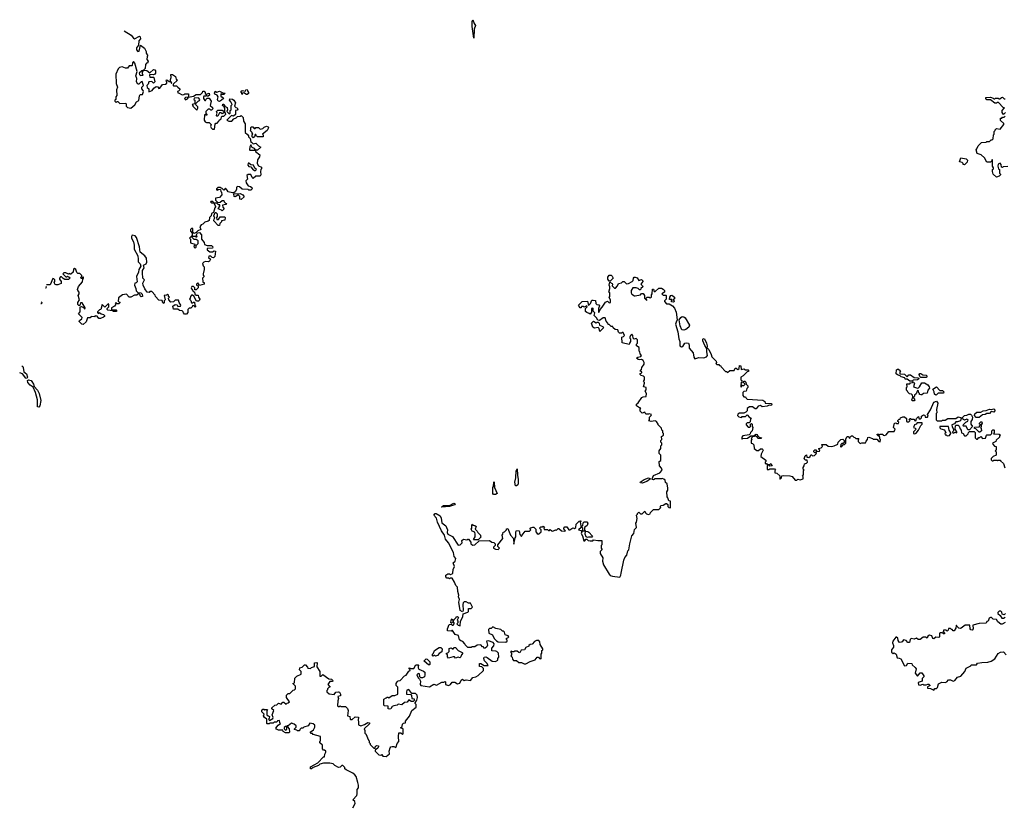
# Model space of a CAD drawing. Extents: x 2528705 to 2678277, y 911730 to 1023331.
# Tile 3 of 241: x 2533554 to 2544895, y 925820 to 934892. Entities that reach past the tile are written whole.
import ezdxf

# ---------------------------------------------------------------- set-up
doc = ezdxf.new("R2010")
doc.units = 0

msp = doc.modelspace()

# ---------------------------------------------------------------- linework, layer by layer
at = {"layer": '0CON20XD'}
for points in [[(2538785, 934680), (2538765, 934815), (2538765, 934870), (2538775, 934892), (2538787, 934847), (2538804, 934825), (2538789, 934785), (2538785, 934680)], [(2534756, 934765), (2534840, 934715), (2534865, 934678), (2534877, 934673), (2534935, 934702), (2534942, 934695), (2534947, 934673), (2534925, 934650), (2534922, 934598), (2534900, 934570), (2534899, 934545), (2534915, 934528), (2534929, 934531), (2534945, 934600), (2534990, 934565), (2535012, 934525), (2535010, 934505), (2535030, 934475), (2535023, 934467), (2535020, 934435), (2535032, 934415), (2535028, 934392), (2535015, 934390), (2535003, 934377), (2534998, 934332), (2534980, 934310), (2534960, 934305), (2534930, 934275), (2534933, 934263), (2534945, 934250), (2534978, 934252), (2534970, 934265), (2534970, 934285), (2534980, 934310), (2535017, 934307), (2535055, 934280), (2535095, 934320), (2535110, 934315), (2535118, 934305), (2535118, 934275), (2535110, 934265), (2535095, 934258), (2535055, 934260), (2535050, 934255), (2535055, 934230), (2535095, 934230), (2535100, 934225), (2535110, 934175), (2535095, 934162), (2535075, 934180), (2535042, 934178), (2535032, 934148), (2535020, 934135), (2535023, 934113), (2535040, 934095), (2535042, 934062), (2535080, 934075), (2535098, 934105), (2535125, 934122), (2535145, 934120), (2535155, 934100), (2535168, 934102), (2535200, 934145), (2535232, 934148), (2535248, 934162), (2535250, 934175), (2535240, 934185), (2535245, 934198), (2535257, 934197), (2535275, 934180), (2535290, 934180), (2535302, 934162), (2535308, 934162), (2535298, 934178), (2535290, 934180), (2535290, 934205), (2535298, 934225), (2535295, 934260), (2535315, 934260), (2535349, 934239), (2535358, 934208), (2535370, 934195), (2535322, 934148), (2535320, 934135), (2535325, 934130), (2535362, 934132), (2535374, 934114), (2535400, 934095), (2535400, 934085), (2535385, 934070), (2535370, 934065), (2535375, 934050), (2535385, 934050), (2535425, 934028), (2535445, 934030), (2535455, 934040), (2535498, 934038), (2535500, 934000), (2535462, 933998), (2535452, 933985), (2535465, 933970), (2535488, 933982), (2535500, 934000), (2535555, 934010), (2535588, 934032), (2535635, 934030), (2535660, 934055), (2535665, 934070), (2535678, 934068), (2535690, 934055), (2535692, 934042), (2535705, 934030), (2535712, 934038), (2535738, 934048), (2535740, 934025), (2535725, 934010), (2535715, 934010), (2535705, 934020), (2535695, 934010), (2535675, 934010), (2535670, 934005), (2535672, 933985), (2535685, 933960), (2535695, 933960), (2535700, 933975), (2535715, 933990), (2535735, 933988), (2535746, 933976), (2535760, 933955), (2535748, 933905), (2535775, 933880), (2535778, 933865), (2535765, 933850), (2535755, 933850), (2535745, 933860), (2535725, 933860), (2535700, 933835), (2535700, 933815), (2535710, 933805), (2535710, 933795), (2535705, 933790), (2535695, 933800), (2535682, 933798), (2535678, 933735), (2535690, 933715), (2535705, 933708), (2535735, 933708), (2535760, 933685), (2535753, 933663), (2535760, 933645), (2535775, 933630), (2535798, 933632), (2535805, 933690), (2535815, 933700), (2535828, 933702), (2535848, 933722), (2535850, 933735), (2535875, 933750), (2535880, 933775), (2535888, 933782), (2535907, 933783), (2535930, 933805), (2535925, 933820), (2535905, 933820), (2535885, 933810), (2535875, 933820), (2535855, 933820), (2535838, 933782), (2535825, 933780), (2535820, 933785), (2535823, 933807), (2535830, 933815), (2535822, 933835), (2535835, 933850), (2535885, 933850), (2535918, 933832), (2535917, 933867), (2535908, 933888), (2535890, 933905), (2535892, 933918), (2535905, 933920), (2535922, 933892), (2535945, 933880), (2535948, 933855), (2535940, 933835), (2535965, 933810), (2535980, 933815), (2535980, 933845), (2535990, 933855), (2535990, 933905), (2536000, 933915), (2535987, 933947), (2535970, 933965), (2535975, 933980), (2536005, 933978), (2536020, 933965), (2536038, 933935), (2536030, 933895), (2536042, 933882), (2536058, 933878)], [(2534835, 933872), (2534879, 933911), (2534900, 933945), (2534925, 933960), (2534933, 934017), (2534940, 934030), (2534968, 934032), (2534980, 934065), (2534978, 934078), (2534960, 934095), (2534960, 934115), (2534980, 934135), (2534965, 934180), (2534952, 934178), (2534925, 934150), (2534915, 934150), (2534898, 934175), (2534902, 934215), (2534893, 934245), (2534908, 934295), (2534882, 934392), (2534865, 934410), (2534853, 934397), (2534850, 934365), (2534845, 934360), (2534815, 934360), (2534797, 934333), (2534773, 934333), (2534735, 934350), (2534705, 934340), (2534688, 934325), (2534663, 934265), (2534664, 934156), (2534680, 934115), (2534670, 934085), (2534672, 934018), (2534660, 934005), (2534660, 933975), (2534650, 933965), (2534650, 933955), (2534665, 933940), (2534675, 933950), (2534685, 933950), (2534708, 933928), (2534775, 933930), (2534780, 933925), (2534780, 933895), (2534795, 933880), (2534835, 933872)], [(2535855, 933952), (2535840, 933955), (2535833, 933973), (2535840, 934005), (2535830, 934025), (2535803, 934033), (2535798, 934045), (2535805, 934070), (2535825, 934058), (2535855, 934070), (2535895, 934050), (2535920, 934045), (2535905, 934030), (2535885, 934030), (2535875, 934040), (2535870, 934035), (2535872, 934012), (2535885, 934000), (2535895, 934000), (2535900, 933985), (2535880, 933965), (2535855, 933952)], [(2536175, 934030), (2536165, 934030), (2536135, 934050), (2536122, 934048), (2536115, 934030), (2536110, 934055), (2536100, 934065), (2536115, 934078), (2536155, 934070), (2536160, 934085), (2536175, 934090), (2536180, 934065), (2536190, 934055), (2536188, 934042), (2536175, 934030)], [(2535595, 933850), (2535607, 933873), (2535607, 933887), (2535582, 933912), (2535580, 933925), (2535610, 933955), (2535625, 933960), (2535630, 933975), (2535612, 933992), (2535565, 933990), (2535560, 933975), (2535570, 933965), (2535570, 933925), (2535540, 933915), (2535550, 933905), (2535550, 933895), (2535595, 933850)], [(2544908, 933822), (2544885, 933800), (2544872, 933822), (2544870, 933845), (2544898, 933878), (2544882, 933882), (2544828, 933938), (2544815, 933940), (2544805, 933930), (2544785, 933930), (2544735, 933970), (2544695, 933970), (2544683, 933983), (2544683, 933997), (2544735, 934000), (2544765, 933990), (2544775, 933980), (2544785, 933980), (2544795, 933990), (2544825, 933990), (2544835, 933980), (2544845, 933980), (2544862, 933998), (2544875, 934000), (2544892, 933982), (2544905, 933980)], [(2536058, 933878), (2536067, 933863), (2536058, 933852), (2536040, 933845), (2536038, 933802), (2536015, 933780), (2535992, 933788), (2535940, 933735), (2535964, 933724), (2535997, 933723), (2536021, 933749), (2536048, 933762), (2536062, 933778), (2536095, 933780), (2536105, 933788), (2536127, 933767), (2536133, 933723), (2536152, 933692), (2536150, 933595), (2536179, 933569), (2536190, 933555), (2536190, 933545), (2536210, 933525), (2536215, 933480), (2536225, 933480), (2536242, 933462), (2536275, 933470), (2536305, 933440), (2536330, 933425), (2536295, 933390), (2536270, 933390), (2536258, 933408), (2536231, 933421), (2536215, 933450), (2536203, 933427), (2536200, 933395), (2536205, 933390), (2536270, 933390), (2536270, 933375), (2536320, 933335), (2536317, 933313), (2536293, 933277), (2536290, 933235), (2536305, 933210), (2536340, 933195), (2536340, 933175), (2536330, 933165), (2536328, 933145), (2536332, 933105), (2536325, 933090), (2536275, 933092), (2536245, 933062), (2536230, 933075), (2536215, 933110), (2536185, 933110), (2536172, 933098), (2536178, 933055), (2536160, 933035), (2536163, 933013), (2536185, 932980), (2536212, 932972), (2536228, 932958), (2536230, 932945), (2536215, 932930), (2536195, 932930), (2536185, 932938), (2536115, 932940), (2536085, 932968), (2536065, 932972), (2536050, 932965), (2536050, 932935), (2536035, 932910), (2536022, 932898), (2536005, 932898), (2535955, 932910), (2535945, 932930), (2535925, 932950), (2535905, 932930), (2535888, 932948), (2535875, 932950), (2535865, 932960), (2535835, 932960), (2535820, 932945), (2535822, 932932), (2535835, 932930), (2535845, 932940), (2535868, 932938), (2535870, 932915), (2535880, 932905), (2535882, 932875), (2535854, 932846), (2535810, 932835), (2535810, 932815), (2535832, 932792), (2535845, 932788), (2535865, 932790), (2535885, 932810), (2535905, 932810), (2535910, 932795), (2535925, 932780), (2535937, 932777), (2535930, 932765), (2535890, 932755), (2535893, 932733), (2535910, 932715), (2535885, 932690), (2535878, 932698), (2535840, 932715), (2535860, 932745), (2535858, 932758), (2535845, 932760), (2535825, 932780), (2535790, 932780), (2535778, 932798), (2535755, 932800), (2535750, 932795), (2535763, 932783), (2535790, 932780), (2535810, 932745), (2535810, 932735), (2535800, 932725), (2535788, 932672), (2535765, 932660), (2535760, 932635), (2535742, 932615), (2535735, 932580), (2535725, 932570), (2535685, 932560), (2535663, 932537), (2535645, 932530), (2535630, 932505), (2535640, 932475), (2535605, 932460), (2535588, 932442), (2535565, 932430), (2535550, 932445), (2535550, 932485), (2535535, 932490), (2535523, 932477), (2535520, 932455), (2535540, 932435), (2535540, 932400), (2535532, 932398), (2535510, 932375), (2535520, 932365), (2535522, 932322), (2535570, 932305), (2535570, 932295), (2535560, 932285), (2535562, 932272), (2535575, 932260), (2535588, 932272), (2535588, 932292), (2535608, 932315), (2535608, 932345), (2535585, 932360), (2535565, 932360), (2535542, 932382), (2535540, 932400), (2535575, 932400), (2535585, 932390), (2535595, 932390), (2535600, 932395), (2535590, 932405), (2535590, 932415), (2535602, 932438), (2535625, 932440), (2535648, 932415), (2535648, 932365), (2535680, 932325), (2535682, 932302), (2535715, 932290), (2535765, 932290), (2535780, 932275), (2535775, 932262), (2535712, 932258), (2535715, 932240), (2535745, 932220), (2535775, 932220), (2535795, 932230), (2535810, 932225), (2535800, 932165), (2535785, 932150), (2535772, 932152), (2535755, 932170), (2535733, 932167), (2535730, 932155), (2535750, 932135), (2535739, 932111), (2535725, 932102), (2535693, 932107), (2535675, 932100), (2535660, 932085), (2535668, 932058), (2535680, 932045), (2535680, 932015), (2535668, 931965), (2535668, 931948), (2535680, 931935), (2535660, 931915), (2535662, 931878), (2535665, 931870), (2535678, 931865), (2535678, 931845), (2535625, 931830), (2535615, 931850), (2535605, 931860), (2535600, 931855), (2535590, 931845), (2535590, 931835), (2535608, 931828), (2535610, 931805), (2535588, 931782), (2535572, 931782), (2535570, 931805), (2535555, 931820), (2535535, 931820), (2535530, 931805), (2535533, 931793), (2535550, 931775), (2535552, 931762), (2535568, 931758), (2535572, 931732), (2535585, 931720), (2535608, 931718), (2535612, 931695), (2535628, 931675), (2535627, 931663), (2535615, 931650), (2535592, 931652), (2535558, 931708), (2535545, 931720), (2535532, 931718), (2535520, 931705), (2535517, 931683), (2535510, 931675), (2535527, 931657), (2535532, 931632), (2535545, 931630), (2535555, 931640), (2535568, 931638), (2535570, 931605), (2535580, 931595), (2535580, 931585), (2535575, 931580), (2535558, 931598), (2535545, 931600), (2535540, 931585), (2535525, 931570), (2535505, 931570), (2535490, 931555), (2535492, 931518), (2535475, 931500), (2535452, 931502), (2535440, 931515), (2535438, 931528), (2535425, 931540), (2535395, 931542), (2535375, 931560), (2535325, 931560), (2535318, 931592), (2535345, 931610), (2535368, 931608), (2535375, 931590), (2535408, 931592), (2535410, 931605), (2535390, 931635), (2535385, 931660), (2535345, 931660), (2535327, 931643), (2535295, 931640), (2535272, 931665), (2535270, 931685), (2535280, 931695), (2535270, 931705), (2535268, 931718), (2535255, 931730), (2535245, 931720), (2535220, 931715), (2535230, 931665), (2535220, 931655), (2535220, 931635), (2535213, 931623), (2535203, 931633), (2535197, 931657), (2535155, 931660), (2535120, 931705), (2535115, 931720), (2535075, 931760), (2535055, 931760), (2535045, 931750), (2535024, 931754), (2534995, 931792), (2534976, 931835), (2534974, 931856), (2534990, 931895), (2534972, 931915), (2534967, 931975), (2534968, 932005), (2534988, 932035), (2534980, 932065), (2535009, 932081), (2535019, 932101), (2535016, 932145), (2534994, 932174), (2534940, 932215), (2534934, 932275), (2534899, 932385), (2534884, 932404), (2534849, 932411), (2534841, 932395), (2534842, 932375), (2534864, 932334), (2534872, 932295), (2534871, 932251), (2534914, 932174), (2534920, 932135), (2534917, 932105), (2534941, 932081), (2534950, 932055), (2534928, 932015), (2534923, 931985), (2534898, 931935), (2534906, 931874), (2534895, 931860), (2534882, 931858), (2534878, 931835), (2534892, 931795), (2534895, 931770), (2534915, 931750), (2534950, 931745), (2534965, 931730), (2534970, 931705), (2534955, 931700), (2534940, 931710), (2534940, 931725), (2534925, 931740), (2534905, 931720), (2534875, 931720), (2534835, 931698), (2534815, 931698), (2534785, 931730), (2534738, 931722), (2534693, 931687), (2534690, 931645), (2534708, 931638), (2534708, 931632), (2534695, 931620), (2534675, 931620), (2534665, 931630), (2534652, 931628), (2534660, 931615), (2534646, 931594), (2534610, 931575), (2534612, 931552), (2534665, 931550), (2534670, 931545), (2534668, 931532), (2534635, 931530), (2534625, 931540), (2534570, 931545), (2534560, 931555), (2534560, 931565), (2534580, 931585), (2534580, 931615), (2534575, 931620), (2534535, 931580), (2534505, 931610), (2534490, 931555), (2534475, 931550), (2534452, 931528), (2534450, 931515), (2534465, 931510), (2534475, 931520), (2534493, 931503), (2534520, 931495), (2534530, 931485), (2534530, 931475), (2534520, 931465), (2534485, 931452), (2534465, 931452), (2534448, 931478), (2534425, 931480), (2534415, 931470), (2534378, 931472), (2534365, 931460), (2534335, 931460), (2534318, 931412), (2534285, 931382), (2534270, 931385), (2534240, 931415), (2534242, 931428), (2534270, 931445), (2534272, 931462), (2534230, 931505), (2534252, 931528), (2534250, 931585), (2534265, 931590), (2534288, 931578), (2534305, 931560), (2534310, 931575), (2534275, 931630), (2534255, 931630), (2534245, 931600), (2534235, 931600), (2534223, 931613), (2534222, 931635), (2534242, 931665), (2534228, 931715), (2534240, 931735), (2534240, 931755), (2534222, 931772), (2534220, 931785), (2534232, 931818), (2534277, 931873), (2534280, 931905), (2534290, 931915), (2534290, 931925), (2534285, 931930), (2534268, 931912), (2534262, 931912), (2534260, 931925), (2534270, 931935), (2534270, 931945), (2534248, 931968), (2534225, 931970), (2534211, 931981), (2534200, 932015), (2534185, 932028), (2534173, 932017), (2534170, 931985), (2534145, 931960), (2534135, 931960), (2534125, 931970), (2534115, 931960), (2534085, 931978), (2534063, 931977), (2534050, 931965), (2534085, 931930), (2534095, 931930), (2534105, 931940), (2534115, 931930), (2534128, 931928), (2534130, 931915), (2534115, 931900), (2534075, 931900), (2534055, 931910), (2534035, 931930), (2534025, 931930), (2534013, 931917), (2534012, 931905), (2534030, 931875), (2534030, 931855), (2533995, 931838), (2533975, 931838), (2533964, 931844), (2533950, 931865), (2533960, 931875), (2533960, 931895), (2533948, 931908), (2533935, 931910), (2533905, 931840), (2533863, 931840)], [(2544935, 933200), (2544882, 933198), (2544875, 933190), (2544862, 933192), (2544860, 933225), (2544848, 933238), (2544825, 933230), (2544820, 933205), (2544830, 933175), (2544840, 933165), (2544840, 933125), (2544850, 933115), (2544850, 933105), (2544835, 933090), (2544805, 933080), (2544768, 933115), (2544760, 933145), (2544760, 933165), (2544770, 933175), (2544770, 933185), (2544760, 933205), (2544758, 933278), (2544752, 933278), (2544748, 933262), (2544735, 933250), (2544695, 933250), (2544665, 933300), (2544630, 933335), (2544582, 933352), (2544570, 933395), (2544580, 933405), (2544592, 933438), (2544632, 933478), (2544685, 933480), (2544695, 933490), (2544725, 933490), (2544742, 933508), (2544755, 933510), (2544768, 933522), (2544770, 933565), (2544780, 933575), (2544780, 933605), (2544790, 933615), (2544790, 933625), (2544805, 933638), (2544848, 933632), (2544890, 933685), (2544890, 933695), (2544852, 933732), (2544852, 933758), (2544865, 933760), (2544875, 933770), (2544895, 933770), (2544905, 933780)], [(2536245, 933530), (2536230, 933545), (2536230, 933565), (2536240, 933575), (2536230, 933585), (2536230, 933595), (2536210, 933615), (2536218, 933622), (2536218, 933652), (2536225, 933660), (2536238, 933658), (2536255, 933640), (2536265, 933640), (2536275, 933650), (2536305, 933650), (2536325, 933630), (2536355, 933640), (2536370, 933655), (2536395, 933667), (2536415, 933660), (2536418, 933645), (2536403, 933617), (2536350, 933575), (2536360, 933565), (2536360, 933545), (2536293, 933543), (2536280, 933555), (2536275, 933570), (2536265, 933570), (2536260, 933545), (2536245, 933530)], [(2544435, 933220), (2544420, 933225), (2544420, 933235), (2544408, 933248), (2544380, 933255), (2544395, 933300), (2544455, 933290), (2544470, 933275), (2544468, 933252), (2544435, 933220)], [(2536265, 933150), (2536280, 933165), (2536263, 933183), (2536248, 933218), (2536215, 933220), (2536195, 933240), (2536185, 933240), (2536180, 933215), (2536195, 933200), (2536218, 933198), (2536242, 933162), (2536255, 933160), (2536265, 933150)], [(2536105, 932822), (2536090, 932825), (2536090, 932855), (2536075, 932870), (2536065, 932870), (2536037, 932853), (2536024, 932854), (2536022, 932888), (2536095, 932890), (2536126, 932876), (2536138, 932852), (2536105, 932822)], [(2535855, 932520), (2535842, 932522), (2535790, 932575), (2535793, 932597), (2535800, 932605), (2535790, 932635), (2535805, 932670), (2535815, 932670), (2535830, 932655), (2535830, 932625), (2535820, 932615), (2535825, 932590), (2535845, 932590), (2535865, 932620), (2535915, 932620), (2535920, 932615), (2535918, 932582), (2535880, 932575), (2535877, 932563), (2535860, 932545), (2535855, 932520)], [(2540158, 931662), (2540188, 931658), (2540190, 931625), (2540203, 931613), (2540225, 931608), (2540232, 931595), (2540220, 931565), (2540220, 931525), (2540225, 931520), (2540240, 931555), (2540265, 931580), (2540300, 931640), (2540325, 931650), (2540345, 931630), (2540360, 931635), (2540360, 931665), (2540342, 931692), (2540350, 931705), (2540350, 931745), (2540340, 931755), (2540352, 931795), (2540352, 931815), (2540343, 931835), (2540352, 931868), (2540378, 931855), (2540382, 931845), (2540380, 931825), (2540405, 931800), (2540415, 931800), (2540438, 931825), (2540450, 931855), (2540487, 931863), (2540500, 931875), (2540515, 931878), (2540545, 931850), (2540567, 931853), (2540610, 931875), (2540622, 931888), (2540623, 931917), (2540633, 931927), (2540645, 931928), (2540665, 931920), (2540685, 931890), (2540715, 931898), (2540730, 931885), (2540730, 931875), (2540710, 931845), (2540728, 931828), (2540730, 931815), (2540710, 931795), (2540705, 931780), (2540695, 931780), (2540677, 931797), (2540655, 931803), (2540616, 931804), (2540597, 931775), (2540597, 931747), (2540605, 931730), (2540635, 931712), (2540645, 931712), (2540705, 931722), (2540715, 931738), (2540735, 931738), (2540752, 931715), (2540750, 931685), (2540775, 931660), (2540780, 931665), (2540770, 931670), (2540770, 931685), (2540783, 931697), (2540805, 931698), (2540815, 931690), (2540830, 931695), (2540832, 931722), (2540840, 931735), (2540842, 931788), (2540855, 931790), (2540862, 931762), (2540875, 931760), (2540915, 931800), (2540945, 931800), (2540965, 931790), (2540980, 931775), (2540980, 931755), (2540950, 931735), (2540965, 931720), (2540995, 931720), (2541000, 931715), (2541000, 931675), (2540980, 931655), (2540980, 931645), (2541005, 931620), (2541035, 931620), (2541075, 931598), (2541098, 931568), (2541116, 931525), (2541126, 931435), (2541115, 931409), (2541108, 931385), (2541136, 931296), (2541146, 931215), (2541157, 931187), (2541159, 931135), (2541175, 931126), (2541193, 931127), (2541215, 931166), (2541235, 931171), (2541256, 931166), (2541266, 931145), (2541267, 931107), (2541310, 931055), (2541318, 931005), (2541330, 930985), (2541375, 931000), (2541435, 930998), (2541465, 931008), (2541477, 931025), (2541467, 931065), (2541470, 931110), (2541475, 931110), (2541492, 931092), (2541520, 931035), (2541525, 931010), (2541578, 930958), (2541580, 930945), (2541572, 930932), (2541585, 930920), (2541605, 930920), (2541615, 930910), (2541628, 930908), (2541632, 930892), (2541682, 930842), (2541695, 930840), (2541705, 930830), (2541735, 930850), (2541785, 930850), (2541795, 930880), (2541805, 930880), (2541827, 930863), (2541840, 930875), (2541845, 930910), (2541860, 930905), (2541863, 930863), (2541895, 930870), (2541915, 930860), (2541945, 930860), (2541950, 930855), (2541948, 930842), (2541932, 930838), (2541888, 930792), (2541860, 930775), (2541860, 930745), (2541870, 930735), (2541870, 930715), (2541860, 930705), (2541870, 930695), (2541860, 930685), (2541862, 930662), (2541868, 930662), (2541872, 930678), (2541895, 930680), (2541910, 930695), (2541890, 930715), (2541895, 930730), (2541905, 930730), (2541918, 930718), (2541920, 930695), (2541940, 930675), (2541940, 930655), (2541930, 930645), (2541920, 930615), (2541895, 930610), (2541882, 930598), (2541882, 930562), (2541895, 930550), (2541915, 930550), (2541922, 930532), (2541935, 930520), (2542115, 930510), (2542138, 930495), (2542140, 930475), (2542215, 930470), (2542218, 930455), (2542205, 930448), (2542188, 930452), (2542165, 930439), (2542105, 930432), (2542085, 930448), (2542061, 930439), (2542035, 930410), (2542025, 930410), (2541994, 930434), (2541960, 930435), (2541932, 930415), (2541932, 930388), (2541917, 930373), (2541895, 930360), (2541845, 930362), (2541825, 930350), (2541823, 930333), (2541838, 930318), (2541868, 930312), (2541875, 930320), (2541915, 930320), (2541935, 930340), (2541962, 930312), (2541978, 930308), (2541970, 930295), (2541968, 930262), (2541955, 930250), (2541932, 930248), (2541922, 930238), (2541922, 930225), (2541945, 930200), (2541965, 930200), (2541970, 930205), (2541970, 930235), (2541985, 930240), (2541990, 930235), (2541990, 930205), (2541998, 930195), (2541990, 930155), (2541972, 930138), (2541968, 930122), (2541955, 930110), (2541882, 930098), (2541870, 930085), (2541870, 930065), (2541875, 930060), (2541885, 930070), (2541937, 930073), (2541975, 930100), (2542005, 930100), (2542035, 930120), (2542050, 930115), (2542052, 930102), (2542072, 930082), (2542100, 930075), (2542095, 930070), (2542055, 930070), (2542048, 930088), (2542035, 930090), (2542025, 930100), (2542015, 930090), (2541995, 930090), (2541980, 930065), (2541990, 930055), (2541980, 930045), (2541980, 930015), (2541995, 930010), (2542010, 929995), (2542012, 929952), (2542045, 929930), (2542065, 929930), (2542085, 929948), (2542105, 929948), (2542115, 929940), (2542117, 929933), (2542093, 929887), (2542092, 929862), (2542148, 929818), (2542150, 929805), (2542140, 929795), (2542142, 929782), (2542155, 929780), (2542165, 929770), (2542195, 929770), (2542205, 929780), (2542220, 929755), (2542195, 929750), (2542185, 929760), (2542162, 929758), (2542162, 929712), (2542187, 929713), (2542195, 929720), (2542248, 929718), (2542260, 929705), (2542250, 929695), (2542252, 929672), (2542275, 929670), (2542308, 929638), (2542310, 929605), (2542315, 929600), (2542330, 929615), (2542332, 929638), (2542355, 929642), (2542425, 929640), (2542452, 929632), (2542485, 929590), (2542505, 929590), (2542515, 929600), (2542545, 929592), (2542578, 929602), (2542580, 929625), (2542572, 929635), (2542582, 929648), (2542582, 929698), (2542590, 929705), (2542580, 929715), (2542580, 929735), (2542590, 929755), (2542592, 929778), (2542617, 929783), (2542630, 929795), (2542625, 929820), (2542605, 929820), (2542590, 929835), (2542602, 929868), (2542615, 929880), (2542622, 929852), (2542645, 929850), (2542658, 929862), (2542665, 929880), (2542675, 929880), (2542685, 929870), (2542708, 929872), (2542728, 929892), (2542730, 929905), (2542725, 929910), (2542712, 929902), (2542700, 929915), (2542700, 929925), (2542713, 929937), (2542725, 929938), (2542735, 929920), (2542768, 929922), (2542770, 929935), (2542760, 929945), (2542760, 929955), (2542785, 929960), (2542800, 929975), (2542792, 929998), (2542845, 930000), (2542865, 929980), (2542905, 929978), (2542937, 929983), (2542978, 930002), (2542980, 930025), (2543012, 930058), (2543035, 930060), (2543050, 930045), (2543050, 930025), (2543038, 930012), (2543025, 930010), (2543012, 929998), (2543010, 929975), (2543015, 929970), (2543042, 929998), (2543055, 930000), (2543070, 930015), (2543070, 930065), (2543085, 930090), (2543095, 930090), (2543115, 930070), (2543120, 930085), (2543135, 930100), (2543145, 930100), (2543162, 930082), (2543175, 930080), (2543185, 930070), (2543218, 930068), (2543210, 930055), (2543210, 930035), (2543235, 930010), (2543255, 930018), (2543295, 930020), (2543302, 930038), (2543320, 930055), (2543322, 930078), (2543335, 930082), (2543375, 930070), (2543385, 930060), (2543425, 930060), (2543450, 930035), (2543465, 930030), (2543470, 930055), (2543460, 930065), (2543460, 930085), (2543432, 930112), (2543432, 930118), (2543445, 930120), (2543455, 930110), (2543465, 930120), (2543495, 930120), (2543500, 930105), (2543515, 930102), (2543535, 930112), (2543565, 930150), (2543625, 930150), (2543638, 930175), (2543620, 930195), (2543630, 930245), (2543645, 930250), (2543655, 930240), (2543678, 930242), (2543680, 930255), (2543670, 930265), (2543670, 930275), (2543685, 930290), (2543695, 930290), (2543700, 930305), (2543725, 930318), (2543747, 930317), (2543768, 930298), (2543770, 930265), (2543775, 930260), (2543795, 930262), (2543810, 930275), (2543800, 930285), (2543805, 930300), (2543815, 930300), (2543825, 930290), (2543855, 930290), (2543860, 930275), (2543875, 930270), (2543882, 930298), (2543905, 930320), (2543912, 930302), (2543925, 930290), (2543940, 930305), (2543940, 930325), (2543965, 930340), (2543978, 930338), (2543983, 930313), (2544010, 930315), (2544017, 930325), (2544010, 930345), (2544045, 930398), (2544084, 930486), (2544115, 930498)], [(2540355, 931880), (2540345, 931880), (2540330, 931905), (2540330, 931925), (2540345, 931950), (2540365, 931948), (2540378, 931938), (2540390, 931915), (2540355, 931880)], [(2533856, 931819), (2533860, 931815), (2533855, 931800), (2533850, 931799)], [(2539038, 927618), (2538992, 927622), (2538992, 927655), (2539015, 927680), (2539020, 927705), (2539007, 927717), (2538955, 927738), (2538930, 927735), (2538942, 927688), (2538935, 927670), (2538915, 927652), (2538900, 927655), (2538898, 927668), (2538885, 927670), (2538865, 927690), (2538825, 927688), (2538795, 927670), (2538765, 927670), (2538755, 927660), (2538715, 927662), (2538685, 927690), (2538680, 927705), (2538659, 927729), (2538635, 927738), (2538621, 927751), (2538608, 927798), (2538571, 927811), (2538540, 927855), (2538533, 927857), (2538525, 927850), (2538482, 927852), (2538480, 927875), (2538500, 927925), (2538525, 927930), (2538535, 927920), (2538545, 927920), (2538557, 927933), (2538557, 927947), (2538545, 927960), (2538528, 927942), (2538520, 927945), (2538524, 927976), (2538535, 927990), (2538542, 927972), (2538555, 927970), (2538560, 927985), (2538580, 928005), (2538580, 928015), (2538595, 928020), (2538608, 928005), (2538593, 927977), (2538600, 927965), (2538600, 927945), (2538590, 927935), (2538605, 927920), (2538628, 927912), (2538630, 927965), (2538657, 928013), (2538663, 928047), (2538715, 928068), (2538722, 928075), (2538725, 928110), (2538755, 928110), (2538768, 928125), (2538745, 928170), (2538725, 928170), (2538695, 928188), (2538673, 928187), (2538663, 928177), (2538659, 928155), (2538664, 928086), (2538655, 928070), (2538626, 928086), (2538611, 928185), (2538620, 928215), (2538607, 928245), (2538613, 928265), (2538600, 928305), (2538597, 928355), (2538576, 928376), (2538563, 928415), (2538535, 928460), (2538515, 928460), (2538505, 928452), (2538495, 928460), (2538475, 928460), (2538462, 928475), (2538462, 928495), (2538485, 928510), (2538505, 928510), (2538515, 928500), (2538535, 928510), (2538542, 928518), (2538548, 928558), (2538562, 928595), (2538548, 928635), (2538570, 928655), (2538576, 928685), (2538558, 928708), (2538549, 928755), (2538494, 928865), (2538460, 928910), (2538447, 928955), (2538413, 929003), (2538366, 929105), (2538355, 929149), (2538324, 929185), (2538340, 929205), (2538351, 929205), (2538396, 929176), (2538409, 929149), (2538415, 929098), (2538461, 929061), (2538472, 929045), (2538482, 929015), (2538477, 928985), (2538485, 928965), (2538538, 928938), (2538605, 928838), (2538628, 928842), (2538650, 928865), (2538648, 928892), (2538665, 928908), (2538705, 928900), (2538715, 928910), (2538725, 928910), (2538750, 928875), (2538750, 928855), (2538775, 928838), (2538798, 928842), (2538845, 928890), (2538965, 928892), (2538993, 928873), (2539015, 928870), (2539030, 928855), (2539030, 928835), (2539010, 928815), (2539010, 928805), (2539035, 928792), (2539065, 928790), (2539080, 928805), (2539060, 928825), (2539060, 928845), (2539118, 928915), (2539112, 928955), (2539120, 928965), (2539122, 928988), (2539138, 928992), (2539160, 929015), (2539162, 929028), (2539175, 929030), (2539208, 928955), (2539240, 928915), (2539245, 928850), (2539260, 928925), (2539270, 928935), (2539268, 928995), (2539275, 929010), (2539306, 929006), (2539313, 928963), (2539335, 928940), (2539340, 928955), (2539375, 929000), (2539428, 929002), (2539440, 929015), (2539430, 929025), (2539442, 929038), (2539465, 929048), (2539477, 929047), (2539500, 929025), (2539500, 928995), (2539514, 928974), (2539525, 928968), (2539535, 928970), (2539560, 928995), (2539560, 929015), (2539540, 929035), (2539555, 929050), (2539575, 929050), (2539585, 929058), (2539597, 929047), (2539590, 929035), (2539595, 929020), (2539632, 929022), (2539645, 929010), (2539655, 929010), (2539665, 929020), (2539683, 929003), (2539695, 929002), (2539725, 929018), (2539735, 929010), (2539755, 929030), (2539765, 929030), (2539793, 929003), (2539835, 929000), (2539840, 929005), (2539822, 929025), (2539822, 929035), (2539835, 929052), (2539855, 929050), (2539878, 929018), (2539892, 929018), (2539925, 929040), (2539945, 929030), (2539958, 929042), (2539965, 929080), (2540000, 929115), (2540015, 929120), (2540020, 929115), (2540010, 929105), (2540020, 929045), (2539990, 929015), (2540017, 929007), (2540030, 928995), (2540022, 928975), (2540037, 928947), (2540051, 928891), (2540065, 928890), (2540075, 928910), (2540085, 928910), (2540100, 928895), (2540125, 928890), (2540155, 928890), (2540165, 928900), (2540215, 928892), (2540260, 928895), (2540260, 928845), (2540250, 928835), (2540250, 928805), (2540260, 928795), (2540260, 928785), (2540240, 928765), (2540240, 928745), (2540270, 928695), (2540268, 928655), (2540280, 928615), (2540342, 928505), (2540355, 928492), (2540383, 928483), (2540465, 928470), (2540480, 928495), (2540483, 928517), (2540513, 928667), (2540523, 928697), (2540548, 928725), (2540560, 928775), (2540570, 928785), (2540580, 928855), (2540603, 928947), (2540627, 928973), (2540635, 929020), (2540660, 929045), (2540650, 929095), (2540660, 929105), (2540668, 929145), (2540660, 929185), (2540670, 929195), (2540670, 929205), (2540685, 929220), (2540705, 929200), (2540725, 929200), (2540755, 929230), (2540762, 929212), (2540775, 929200), (2540797, 929193), (2540815, 929200), (2540820, 929215), (2540855, 929250), (2540915, 929250), (2540938, 929272), (2540930, 929285), (2540942, 929298), (2540965, 929300), (2540995, 929320), (2541005, 929320), (2541018, 929308), (2541020, 929285), (2541032, 929272), (2541045, 929270), (2541050, 929275), (2541050, 929345), (2541032, 929352), (2541020, 929385), (2541010, 929395), (2541008, 929455), (2541018, 929475), (2541018, 929495), (2541010, 929545), (2540992, 929562), (2540987, 929587), (2540975, 929600), (2540955, 929608), (2540945, 929602), (2540875, 929602), (2540855, 929592), (2540840, 929595), (2540838, 929605), (2540855, 929642), (2540928, 929672), (2540953, 929705), (2540948, 929728), (2540922, 929755), (2540920, 929805), (2540940, 929815), (2540940, 929875), (2540920, 929895), (2540920, 929925), (2540937, 929953), (2540940, 929985), (2540950, 929995), (2540950, 930015), (2540940, 930025), (2540940, 930045), (2540950, 930055), (2540948, 930092), (2540968, 930105), (2540970, 930125), (2540960, 930135), (2540960, 930155), (2540950, 930165), (2540948, 930188), (2540910, 930225), (2540910, 930235), (2540890, 930265), (2540875, 930270), (2540827, 930263), (2540802, 930272), (2540810, 930285), (2540810, 930315), (2540828, 930332), (2540830, 930345), (2540805, 930352), (2540795, 930348), (2540765, 930350), (2540755, 930370), (2540725, 930360), (2540700, 930385), (2540700, 930405), (2540708, 930418), (2540692, 930422), (2540660, 930445), (2540660, 930465), (2540679, 930481), (2540721, 930539), (2540735, 930550), (2540768, 930552), (2540772, 930585), (2540760, 930615), (2540768, 930628), (2540770, 930655), (2540740, 930665), (2540750, 930705), (2540750, 930715), (2540740, 930725), (2540750, 930745), (2540750, 930775), (2540738, 930788), (2540713, 930793), (2540700, 930805), (2540702, 930818), (2540720, 930825), (2540720, 930835), (2540700, 930845), (2540717, 930863), (2540720, 930885), (2540747, 930923), (2540748, 930945), (2540735, 930968), (2540715, 930978), (2540695, 930973), (2540678, 930978), (2540660, 930995), (2540673, 931007), (2540708, 931012), (2540718, 931025), (2540700, 931045), (2540697, 931067), (2540690, 931075), (2540688, 931118), (2540660, 931135), (2540660, 931155), (2540670, 931165), (2540670, 931205), (2540655, 931220), (2540632, 931212), (2540620, 931225), (2540618, 931255), (2540605, 931270), (2540590, 931255), (2540583, 931237), (2540583, 931223), (2540590, 931215), (2540590, 931185), (2540580, 931175), (2540575, 931150), (2540492, 931172), (2540490, 931235), (2540508, 931242), (2540520, 931255), (2540505, 931290), (2540495, 931290), (2540485, 931280), (2540462, 931282), (2540450, 931295), (2540445, 931320), (2540413, 931323), (2540390, 931345), (2540385, 931360), (2540365, 931360), (2540345, 931380), (2540332, 931382), (2540330, 931395), (2540308, 931418), (2540297, 931457), (2540273, 931457), (2540232, 931428), (2540215, 931430), (2540199, 931459), (2540170, 931485), (2540180, 931515), (2540160, 931535), (2540160, 931565), (2540155, 931570), (2540140, 931565), (2540140, 931525), (2540125, 931500), (2540115, 931510), (2540085, 931520), (2540073, 931533), (2540070, 931565), (2540090, 931585), (2540088, 931598), (2540055, 931580), (2540045, 931590), (2540025, 931590), (2540020, 931575), (2540010, 931575), (2539990, 931605), (2540032, 931648), (2540095, 931650), (2540105, 931600), (2540127, 931623), (2540145, 931660), (2540158, 931662)], [(2541085, 931640), (2541062, 931642), (2541060, 931655), (2541070, 931665), (2541065, 931670), (2541040, 931670), (2541043, 931697), (2541053, 931717), (2541065, 931718), (2541096, 931695), (2541095, 931678), (2541080, 931665), (2541092, 931655), (2541092, 931645), (2541085, 931640)], [(2533803, 931644), (2533810, 931635), (2533805, 931620), (2533796, 931619)], [(2541205, 931318), (2541182, 931322), (2541160, 931365), (2541151, 931435), (2541169, 931461), (2541185, 931472), (2541205, 931471), (2541221, 931460), (2541270, 931375), (2541261, 931349), (2541225, 931324), (2541205, 931318)], [(2540235, 931300), (2540227, 931337), (2540218, 931348), (2540175, 931338), (2540155, 931350), (2540140, 931395), (2540162, 931418), (2540195, 931402), (2540205, 931410), (2540218, 931408), (2540230, 931395), (2540232, 931372), (2540270, 931360), (2540277, 931343), (2540235, 931300)], [(2541470, 931110), (2541465, 931110), (2541445, 931138), (2541422, 931192), (2541421, 931209), (2541428, 931222), (2541442, 931215), (2541466, 931166), (2541472, 931135), (2541470, 931110)], [(2533579, 930906), (2533589, 930899), (2533596, 930885), (2533600, 930835), (2533631, 930815), (2533643, 930775), (2533635, 930759), (2533625, 930764), (2533585, 930813), (2533554, 930824)], [(2543835, 930730), (2543805, 930730), (2543775, 930750), (2543755, 930750), (2543748, 930768), (2543708, 930778), (2543695, 930790), (2543665, 930800), (2543650, 930815), (2543655, 930860), (2543663, 930867), (2543676, 930866), (2543698, 930848), (2543690, 930835), (2543692, 930812), (2543745, 930810), (2543775, 930780), (2543795, 930800), (2543815, 930800), (2543855, 930770), (2543908, 930768), (2543910, 930755), (2543897, 930743), (2543845, 930740), (2543835, 930730)], [(2543935, 930770), (2543922, 930782), (2543913, 930807), (2543923, 930817), (2543935, 930818), (2543955, 930800), (2543995, 930798), (2544008, 930785), (2543995, 930772), (2543935, 930770)], [(2533775, 930429), (2533760, 930435), (2533761, 930515), (2533738, 930598), (2533709, 930659), (2533674, 930684), (2533648, 930715), (2533645, 930735), (2533655, 930744), (2533685, 930735), (2533695, 930725), (2533714, 930695), (2533719, 930669), (2533760, 930625), (2533780, 930585), (2533799, 930505), (2533788, 930445), (2533775, 930429)], [(2543855, 930504), (2543834, 930504), (2543828, 930515), (2543840, 930545), (2543838, 930568), (2543825, 930580), (2543802, 930582), (2543782, 930602), (2543780, 930615), (2543770, 930625), (2543770, 930655), (2543778, 930665), (2543772, 930698), (2543805, 930700), (2543815, 930710), (2543837, 930713), (2543845, 930720), (2543860, 930705), (2543850, 930665), (2543895, 930650), (2543908, 930652), (2543920, 930665), (2543945, 930710), (2543975, 930708), (2544015, 930688), (2544030, 930665), (2544033, 930647), (2544016, 930624), (2544005, 930592), (2543965, 930588), (2543945, 930570), (2543935, 930570), (2543920, 930575), (2543920, 930585), (2543910, 930595), (2543908, 930618), (2543895, 930620), (2543878, 930582), (2543862, 930568), (2543860, 930555), (2543850, 930545), (2543850, 930535), (2543863, 930515), (2543855, 930504)], [(2544105, 930569), (2544090, 930580), (2544086, 930606), (2544073, 930635), (2544115, 930662), (2544152, 930622), (2544185, 930620), (2544200, 930605), (2544195, 930592), (2544135, 930590), (2544115, 930570), (2544105, 930569)], [(2544115, 930498), (2544128, 930475), (2544113, 930403), (2544118, 930365), (2544110, 930355), (2544110, 930285), (2544122, 930272), (2544175, 930270), (2544185, 930280), (2544215, 930280), (2544245, 930300), (2544335, 930300), (2544365, 930318), (2544392, 930312), (2544400, 930305), (2544389, 930271), (2544355, 930261), (2544335, 930262), (2544321, 930239), (2544292, 930225), (2544293, 930203), (2544310, 930175), (2544310, 930155), (2544300, 930145), (2544302, 930132), (2544315, 930130), (2544325, 930140), (2544348, 930132), (2544350, 930145), (2544330, 930175), (2544332, 930215), (2544338, 930222), (2544362, 930222), (2544375, 930210), (2544385, 930180), (2544400, 930165), (2544402, 930132), (2544420, 930125), (2544435, 930100), (2544455, 930100), (2544478, 930122), (2544482, 930138), (2544495, 930150), (2544548, 930148), (2544558, 930138), (2544560, 930075), (2544575, 930060), (2544588, 930062), (2544602, 930078), (2544615, 930080), (2544625, 930090), (2544645, 930070), (2544678, 930072), (2544690, 930105), (2544695, 930110), (2544735, 930110), (2544750, 930125), (2544753, 930157), (2544762, 930168), (2544775, 930170), (2544780, 930165), (2544780, 930135), (2544772, 930122), (2544835, 930120), (2544850, 930105), (2544840, 930095), (2544838, 930082), (2544802, 930048), (2544798, 930032), (2544760, 930015), (2544762, 930002), (2544782, 929982), (2544800, 929975), (2544800, 929935), (2544790, 929925), (2544800, 929915), (2544800, 929875), (2544765, 929860), (2544743, 929837), (2544742, 929822), (2544755, 929810), (2544765, 929810), (2544775, 929820), (2544807, 929817), (2544815, 929810), (2544823, 929817), (2544850, 929820), (2544852, 929812), (2544885, 929780), (2544902, 929732)], [(2544572, 930312), (2544550, 930335), (2544556, 930354), (2544579, 930371), (2544625, 930370), (2544651, 930389), (2544685, 930391), (2544725, 930408), (2544745, 930403), (2544775, 930411), (2544791, 930395), (2544775, 930371), (2544745, 930380), (2544725, 930358), (2544695, 930356), (2544675, 930344), (2544645, 930342), (2544605, 930312), (2544572, 930312)], [(2544495, 930170), (2544475, 930170), (2544455, 930210), (2544425, 930210), (2544420, 930215), (2544425, 930230), (2544452, 930258), (2544473, 930267), (2544477, 930285), (2544465, 930293), (2544435, 930278), (2544412, 930295), (2544410, 930305), (2544436, 930334), (2544465, 930338), (2544485, 930348), (2544505, 930348), (2544519, 930339), (2544528, 930315), (2544523, 930287), (2544510, 930265), (2544510, 930235), (2544530, 930205), (2544495, 930170)], [(2543865, 930122), (2543879, 930131), (2543908, 930165), (2543932, 930218), (2543950, 930235), (2543948, 930248), (2543893, 930247), (2543878, 930232), (2543860, 930225), (2543850, 930195), (2543868, 930188), (2543880, 930175), (2543850, 930145), (2543850, 930125), (2543865, 930122)], [(2544235, 930100), (2544265, 930102), (2544280, 930125), (2544280, 930135), (2544258, 930165), (2544252, 930205), (2544153, 930205), (2544151, 930191), (2544165, 930180), (2544208, 930168), (2544220, 930135), (2544210, 930125), (2544215, 930110), (2544225, 930110), (2544235, 930100)], [(2544615, 930140), (2544605, 930140), (2544568, 930178), (2544552, 930182), (2544550, 930195), (2544555, 930200), (2544608, 930202), (2544610, 930215), (2544620, 930225), (2544610, 930235), (2544610, 930245), (2544625, 930260), (2544635, 930260), (2544640, 930245), (2544630, 930225), (2544630, 930205), (2544620, 930195), (2544630, 930185), (2544632, 930158), (2544615, 930140)], [(2539275, 929524), (2539263, 929525), (2539256, 929565), (2539269, 929615), (2539274, 929695), (2539285, 929720), (2539286, 929645), (2539296, 929595), (2539294, 929545), (2539292, 929535), (2539275, 929524)], [(2540725, 929553), (2540706, 929556), (2540700, 929565), (2540745, 929597), (2540795, 929616), (2540820, 929605), (2540776, 929574), (2540725, 929553)], [(2539013, 929423), (2539002, 929435), (2539003, 929505), (2539010, 929515), (2539015, 929570), (2539020, 929565), (2539023, 929503), (2539053, 929435), (2539035, 929424), (2539013, 929423)], [(2538418, 929278), (2538413, 929283), (2538435, 929295), (2538503, 929297), (2538555, 929323), (2538570, 929315), (2538562, 929305), (2538505, 929284), (2538418, 929278)], [(2538835, 928900), (2538785, 928900), (2538780, 928905), (2538800, 928935), (2538802, 928965), (2538798, 928988), (2538765, 929000), (2538753, 929023), (2538760, 929035), (2538760, 929075), (2538765, 929080), (2538775, 929070), (2538797, 929067), (2538810, 929055), (2538800, 929025), (2538825, 929000), (2538830, 928985), (2538860, 928955), (2538860, 928945), (2538870, 928935), (2538835, 928900)], [(2540065, 929000), (2540042, 929002), (2540040, 929035), (2540030, 929045), (2540030, 929055), (2540040, 929065), (2540043, 929097), (2540055, 929110), (2540087, 929107), (2540098, 929095), (2540090, 929065), (2540058, 929042), (2540060, 929015), (2540070, 929005), (2540065, 929000)], [(2540095, 928928), (2540077, 928937), (2540068, 928965), (2540070, 929000), (2540097, 928997), (2540109, 928989), (2540150, 928945), (2540145, 928930), (2540107, 928933), (2540095, 928928)], [(2544907, 928053), (2544892, 928038), (2544870, 928045), (2544867, 928067), (2544855, 928080), (2544835, 928080), (2544820, 928065), (2544822, 928052), (2544849, 928029), (2544865, 928000), (2544885, 928000), (2544905, 928010)], [(2544905, 927950), (2544872, 927928), (2544855, 927928), (2544822, 927955), (2544805, 927982), (2544768, 927988), (2544747, 928007), (2544735, 928008), (2544722, 927998), (2544710, 927965), (2544695, 927960), (2544685, 927942), (2544605, 927938), (2544532, 927918), (2544538, 927875), (2544525, 927862), (2544510, 927865), (2544500, 927875), (2544498, 927918), (2544445, 927920), (2544400, 927885), (2544385, 927880), (2544370, 927885), (2544352, 927902), (2544345, 927918), (2544340, 927915), (2544338, 927885), (2544317, 927853), (2544305, 927852), (2544295, 927870), (2544285, 927870), (2544275, 927880), (2544252, 927878), (2544248, 927862), (2544235, 927850), (2544225, 927860), (2544195, 927860), (2544190, 927845), (2544208, 927828), (2544205, 927820), (2544195, 927820), (2544185, 927830), (2544155, 927830), (2544150, 927825), (2544148, 927785), (2544140, 927775), (2544105, 927780), (2544085, 927762), (2544070, 927765), (2544060, 927795), (2544035, 927802), (2544015, 927790), (2544005, 927770), (2543989, 927779), (2543961, 927779), (2543925, 927752), (2543903, 927753), (2543885, 927770), (2543855, 927758), (2543824, 927766), (2543812, 927755), (2543802, 927718), (2543785, 927718), (2543765, 927740), (2543735, 927750), (2543720, 927725), (2543695, 927718), (2543684, 927724), (2543673, 927743), (2543668, 927768), (2543655, 927780), (2543645, 927780), (2543610, 927735), (2543608, 927715), (2543620, 927685), (2543620, 927665), (2543594, 927636), (2543597, 927607), (2543615, 927590), (2543625, 927598), (2543648, 927585), (2543662, 927542), (2543685, 927540), (2543705, 927530), (2543745, 927450), (2543768, 927452), (2543785, 927480), (2543830, 927475), (2543832, 927462), (2543869, 927429), (2543878, 927415), (2543870, 927365), (2543895, 927330), (2543925, 927368), (2543945, 927368), (2543970, 927335), (2543968, 927322), (2543950, 927305), (2543950, 927275), (2543902, 927258), (2543905, 927232), (2543925, 927228), (2543955, 927240), (2543965, 927230), (2543995, 927230), (2544015, 927240), (2544027, 927237), (2544040, 927225), (2544012, 927208), (2544012, 927192), (2544045, 927190), (2544085, 927170), (2544095, 927190), (2544115, 927190), (2544125, 927200), (2544137, 927243), (2544175, 927260), (2544215, 927258), (2544233, 927267), (2544251, 927289), (2544275, 927290), (2544305, 927273), (2544325, 927282), (2544355, 927318), (2544395, 927330), (2544442, 927385), (2544457, 927423), (2544510, 927450), (2544515, 927460), (2544575, 927460), (2544585, 927480), (2544635, 927490), (2544705, 927492), (2544745, 927502), (2544785, 927530), (2544825, 927592), (2544853, 927607), (2544885, 927610), (2544918, 927578)], [(2539155, 927722), (2539170, 927735), (2539170, 927745), (2539160, 927755), (2539162, 927768), (2539178, 927772), (2539188, 927785), (2539180, 927795), (2539147, 927807), (2539137, 927837), (2539125, 927850), (2539115, 927850), (2539095, 927870), (2539038, 927878), (2539005, 927900), (2538985, 927880), (2538965, 927878), (2538952, 927868), (2538958, 927825), (2539000, 927805), (2539018, 927765), (2539047, 927737), (2539065, 927728), (2539155, 927722)], [(2539385, 927472), (2539435, 927500), (2539490, 927520), (2539515, 927548), (2539528, 927548), (2539543, 927533), (2539555, 927530), (2539560, 927535), (2539560, 927585), (2539570, 927595), (2539570, 927625), (2539580, 927635), (2539580, 927645), (2539550, 927695), (2539547, 927727), (2539535, 927740), (2539505, 927740), (2539485, 927732), (2539455, 927700), (2539433, 927697), (2539420, 927685), (2539420, 927675), (2539385, 927660), (2539370, 927635), (2539330, 927630), (2539315, 927600), (2539302, 927602), (2539285, 927620), (2539253, 927617), (2539245, 927610), (2539225, 927610), (2539215, 927620), (2539210, 927615), (2539210, 927605), (2539220, 927595), (2539220, 927575), (2539210, 927565), (2539228, 927548), (2539230, 927525), (2539242, 927512), (2539275, 927510), (2539305, 927490), (2539335, 927488), (2539365, 927472), (2539385, 927472)], [(2537390, 925815), (2537418, 925865), (2537416, 925886), (2537390, 925905), (2537438, 925955), (2537442, 925975), (2537440, 926025), (2537458, 926045), (2537458, 926075), (2537447, 926107), (2537428, 926175), (2537413, 926193), (2537392, 926212), (2537315, 926250), (2537300, 926265), (2537298, 926278), (2537275, 926300), (2537265, 926300), (2537247, 926283), (2537225, 926280), (2537183, 926303), (2537165, 926320), (2537125, 926330), (2537055, 926330), (2537013, 926317), (2536995, 926302), (2536935, 926280), (2536915, 926263), (2536904, 926264), (2536905, 926288), (2536987, 926333), (2537055, 926400), (2537065, 926400), (2537068, 926432), (2537080, 926455), (2537080, 926465), (2537065, 926480), (2537055, 926480), (2537042, 926492), (2537040, 926535), (2537013, 926563), (2537013, 926577), (2537020, 926585), (2537020, 926635), (2536935, 926660), (2536925, 926670), (2536912, 926672), (2536900, 926685), (2536938, 926712), (2536952, 926745), (2536952, 926765), (2536935, 926782), (2536895, 926790), (2536875, 926758), (2536828, 926742), (2536815, 926730), (2536795, 926730), (2536782, 926718), (2536778, 926702), (2536755, 926700), (2536745, 926710), (2536720, 926715), (2536720, 926725), (2536740, 926745), (2536738, 926758), (2536717, 926777), (2536685, 926788), (2536645, 926760), (2536635, 926760), (2536630, 926750), (2536615, 926750), (2536602, 926738), (2536600, 926725), (2536615, 926710), (2536630, 926715), (2536630, 926750), (2536638, 926748), (2536658, 926725), (2536660, 926685), (2536655, 926680), (2536615, 926678), (2536590, 926695), (2536585, 926710), (2536535, 926708), (2536511, 926721), (2536503, 926733), (2536532, 926768), (2536560, 926785), (2536550, 926795), (2536545, 926820), (2536522, 926818), (2536515, 926800), (2536485, 926800), (2536475, 926790), (2536435, 926790), (2536427, 926783), (2536405, 926780), (2536400, 926785), (2536400, 926835), (2536372, 926855), (2536362, 926875), (2536370, 926895), (2536345, 926920), (2536342, 926935), (2536355, 926950), (2536365, 926950), (2536375, 926940), (2536383, 926947), (2536408, 926948), (2536400, 926935), (2536400, 926885), (2536415, 926872), (2536430, 926865), (2536428, 926842), (2536420, 926835), (2536432, 926822), (2536468, 926842), (2536472, 926855), (2536462, 926885), (2536480, 926935), (2536460, 926955), (2536460, 926965), (2536492, 926998), (2536515, 927000), (2536535, 927018), (2536565, 927010), (2536585, 927030), (2536595, 927030), (2536625, 927010), (2536635, 927020), (2536648, 927022), (2536660, 927035), (2536628, 927085), (2536628, 927112), (2536645, 927130), (2536665, 927130), (2536705, 927170), (2536718, 927172), (2536730, 927185), (2536730, 927215), (2536700, 927245), (2536720, 927255), (2536722, 927308), (2536748, 927332), (2536798, 927355), (2536798, 927385), (2536778, 927405), (2536780, 927425), (2536807, 927433), (2536835, 927460), (2536845, 927460), (2536870, 927435), (2536872, 927422), (2536905, 927420), (2536915, 927430), (2536948, 927442), (2536950, 927485), (2536975, 927490), (2536980, 927485), (2536978, 927438), (2537010, 927385), (2537012, 927332), (2537025, 927330), (2537045, 927350), (2537115, 927300), (2537145, 927298), (2537158, 927285), (2537160, 927275), (2537155, 927270), (2537125, 927270), (2537102, 927235), (2537130, 927205), (2537115, 927200), (2537100, 927185), (2537100, 927175), (2537090, 927165), (2537092, 927152), (2537118, 927128), (2537175, 927120), (2537195, 927148), (2537225, 927152), (2537236, 927146), (2537248, 927125), (2537250, 927105), (2537220, 927095), (2537228, 927075), (2537218, 927045), (2537215, 926990), (2537225, 926980), (2537235, 926980), (2537245, 926990), (2537255, 926980), (2537305, 926980), (2537328, 926958), (2537338, 926935), (2537330, 926875), (2537358, 926868), (2537360, 926835), (2537365, 926830), (2537385, 926830), (2537418, 926862), (2537458, 926858), (2537452, 926825), (2537458, 926805), (2537455, 926770), (2537485, 926760), (2537527, 926773), (2537565, 926798), (2537583, 926793), (2537585, 926780), (2537522, 926725), (2537530, 926705), (2537530, 926675), (2537540, 926665), (2537572, 926592), (2537580, 926585), (2537580, 926565), (2537590, 926555), (2537590, 926545), (2537635, 926500), (2537648, 926502), (2537650, 926515), (2537665, 926532), (2537685, 926530), (2537686, 926515), (2537678, 926502), (2537665, 926490), (2537652, 926488), (2537648, 926475), (2537650, 926465), (2537690, 926425), (2537715, 926420), (2537725, 926430), (2537735, 926410), (2537776, 926404), (2537812, 926438), (2537810, 926465), (2537820, 926505), (2537830, 926515), (2537845, 926522), (2537862, 926522), (2537885, 926510), (2537890, 926515), (2537903, 926557), (2537922, 926578), (2537918, 926635), (2537923, 926677), (2537945, 926680), (2537962, 926662), (2537970, 926665), (2537970, 926725), (2537940, 926735), (2537958, 926752), (2537963, 926777), (2537975, 926790), (2537998, 926792), (2537998, 926812), (2538045, 926870), (2538070, 926935), (2538120, 926975), (2538120, 927005), (2538110, 927015), (2538110, 927025), (2538130, 927055), (2538137, 927085), (2538132, 927112), (2538112, 927132), (2538072, 927132), (2538037, 927177), (2538015, 927170), (2538008, 927145), (2538010, 927125), (2538058, 927118), (2538067, 927107), (2538072, 927072), (2538098, 927068), (2538098, 927052), (2538085, 927040), (2538065, 927040), (2538035, 927060), (2538017, 927033), (2537985, 927028), (2537955, 927002), (2537915, 927010), (2537902, 926998), (2537865, 926990), (2537845, 926980), (2537828, 926955), (2537815, 926950), (2537800, 926955), (2537800, 926985), (2537755, 926990), (2537748, 926998), (2537750, 927065), (2537775, 927080), (2537785, 927090), (2537795, 927090), (2537805, 927080), (2537843, 927107), (2537875, 927110), (2537908, 927122), (2537910, 927205), (2537892, 927225), (2537892, 927245), (2537903, 927267), (2537913, 927277), (2537935, 927280), (2537987, 927333), (2538006, 927344), (2538035, 927390), (2538050, 927395), (2538050, 927405), (2538040, 927415), (2538042, 927428), (2538065, 927420), (2538095, 927420), (2538115, 927460), (2538145, 927460), (2538150, 927455), (2538142, 927448), (2538142, 927425), (2538152, 927412), (2538205, 927390), (2538220, 927375), (2538222, 927345), (2538217, 927323), (2538195, 927310), (2538175, 927310), (2538162, 927322), (2538158, 927358), (2538145, 927360), (2538130, 927345), (2538142, 927312), (2538158, 927298), (2538170, 927275), (2538168, 927235), (2538173, 927223), (2538275, 927208), (2538323, 927237), (2538355, 927228), (2538415, 927262), (2538438, 927262), (2538455, 927270), (2538460, 927265), (2538460, 927235), (2538495, 927222), (2538516, 927234), (2538535, 927260), (2538565, 927260), (2538595, 927242), (2538625, 927252), (2538638, 927285), (2538655, 927298), (2538675, 927282), (2538695, 927290), (2538745, 927282), (2538773, 927317), (2538807, 927323), (2538835, 927338), (2538898, 927395), (2538895, 927420), (2538877, 927437), (2538852, 927442), (2538852, 927478), (2538865, 927478), (2538905, 927452), (2538950, 927455), (2538935, 927482), (2538908, 927508), (2538900, 927535), (2538905, 927548), (2538925, 927552), (2538937, 927547), (2538995, 927503), (2539035, 927500), (2539060, 927515), (2539060, 927535), (2539072, 927548), (2539070, 927595), (2539050, 927615), (2539038, 927618)], [(2538315, 927560), (2538310, 927565), (2538310, 927585), (2538320, 927595), (2538330, 927625), (2538385, 927660), (2538405, 927660), (2538420, 927645), (2538418, 927612), (2538387, 927593), (2538365, 927570), (2538345, 927562), (2538335, 927570), (2538325, 927570), (2538315, 927560)], [(2538575, 927540), (2538562, 927552), (2538545, 927553), (2538495, 927540), (2538480, 927555), (2538480, 927575), (2538470, 927585), (2538470, 927595), (2538485, 927600), (2538500, 927615), (2538501, 927649), (2538525, 927658), (2538545, 927640), (2538555, 927660), (2538575, 927660), (2538606, 927626), (2538650, 927605), (2538660, 927595), (2538642, 927578), (2538637, 927553), (2538625, 927542), (2538605, 927548), (2538575, 927540)], [(2538275, 927460), (2538263, 927463), (2538212, 927502), (2538212, 927508), (2538235, 927530), (2538248, 927528), (2538277, 927497), (2538280, 927465), (2538275, 927460)]]:
    msp.add_lwpolyline(points, dxfattribs=at)

doc.saveas('drawing.dxf')
